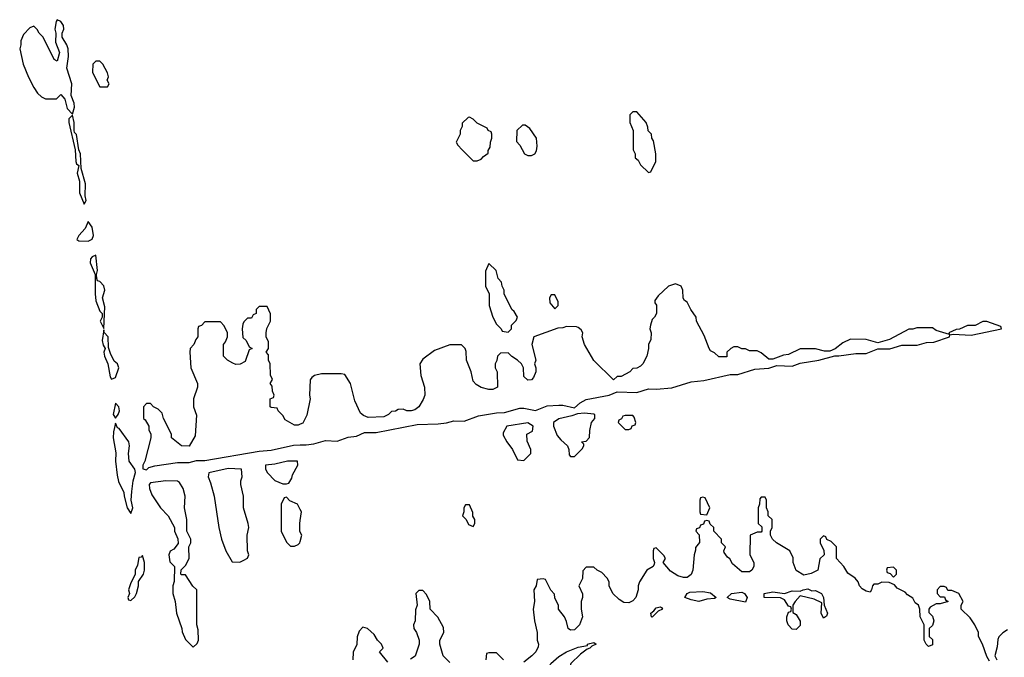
# Model space of a CAD drawing. Header units: inches. Extents: x 2769577 to 2880010, y 685631 to 825129.
# Tile 99 of 155: x 2798558 to 2803620, y 773043 to 776319. Entities that reach past the tile are written whole.
import ezdxf

# ---------------------------------------------------------------- set-up
doc = ezdxf.new("R2010")
doc.units = ezdxf.units.IN
doc.header["$MEASUREMENT"] = 0
doc.layers.add('C7797', color=7, linetype='Continuous')
doc.layers.add('C8707', color=7, linetype='Continuous')

msp = doc.modelspace()

# ---------------------------------------------------------------- linework, layer by layer
at = {"layer": 'C7797', "color": 4, "elevation": 4}
for points in [[(2798750, 776319), (2798744.9, 776310), (2798739.1, 776270), (2798744, 776250), (2798742.8, 776202.8), (2798762, 776150), (2798750, 776106), (2798735.3, 776115.3), (2798678, 776230), (2798658, 776250), (2798648.4, 776268.4), (2798630, 776286), (2798610, 776278), (2798576.9, 776243.1), (2798564.7, 776210), (2798564.7, 776190), (2798558, 776170), (2798576, 776090), (2798603.5, 776023.5), (2798631.3, 775970), (2798650, 775942), (2798670, 775922), (2798690, 775912), (2798747.3, 775912.7), (2798770, 775934), (2798790.7, 775910.7), (2798802.8, 775862.8), (2798830, 775834), (2798839.7, 775870), (2798838.3, 775890), (2798822, 775930), (2798826.6, 775990), (2798800.5, 776070), (2798809.6, 776129.6), (2798806.6, 776170), (2798800.7, 776190), (2798776.9, 776230), (2798775.6, 776250), (2798784.5, 776270), (2798783.7, 776290), (2798770, 776309.2)], [(2798970, 776106), (2798950, 776106), (2798934, 776090), (2798932, 776050), (2798943.6, 776023.6), (2798970, 775974), (2799010, 775974), (2799018, 775990), (2799008, 776008), (2799015.3, 776024.7), (2799010, 776046), (2798986, 776090)], [(2798830, 775828), (2798811.1, 775808.9), (2798810.8, 775790), (2798843, 775650), (2798846, 775590), (2798850, 775578), (2798862, 775570), (2798854, 775530), (2798866, 775490), (2798866, 775430), (2798890, 775371), (2798899.5, 775390), (2798894.7, 775414.7), (2798895.8, 775475.8), (2798874.1, 775554.2), (2798871, 775630), (2798861.2, 775650), (2798850, 775729), (2798840.1, 775740.1), (2798838, 775750), (2798838, 775790)], [(2798910, 775282), (2798894.4, 775245.6), (2798862, 775210), (2798852, 775190), (2798862, 775182), (2798910, 775180.3), (2798930, 775190.7), (2798937.3, 775210), (2798930, 775253.2)], [(2798950, 775108.7), (2798930, 775101.2), (2798922, 775090), (2798920.7, 775070), (2798946, 775010), (2798945.5, 774910), (2798950, 774874), (2798970, 774822), (2798982, 774810), (2798982, 774790), (2798971.3, 774770), (2798990, 774732), (2798995.9, 774844.1), (2798984.5, 774890), (2798995.8, 774930), (2798990, 774952), (2798970, 774974), (2798958, 774978), (2798954, 774990), (2798952.7, 775010), (2798958, 775030)], [(2798990, 774726), (2798982.8, 774670), (2798987.3, 774647.3), (2798998, 774630), (2798991, 774610), (2798994.8, 774590), (2799010.8, 774550), (2799023.4, 774483.4), (2799030, 774471.3), (2799050, 774481), (2799067, 774530), (2799060.9, 774550), (2799044.4, 774564.4), (2799024.1, 774604.1), (2799014.5, 774634.5), (2799012.4, 774690), (2798992.5, 774712.5)], [(2799050, 774348), (2799038.8, 774290), (2799050, 774271.3), (2799064, 774290), (2799071.3, 774310), (2799068, 774330)], [(2799050, 774246), (2799039.6, 774200.4), (2799038, 774170), (2799052.5, 774092.5), (2799050.5, 774050), (2799058.8, 773978.8), (2799066.2, 773946.2), (2799094, 773890), (2799094.8, 773870), (2799111.3, 773810), (2799130, 773782), (2799139.3, 773810), (2799131.5, 773850), (2799133.9, 773893.9), (2799141, 773950), (2799152.9, 773992.9), (2799149.6, 774010), (2799121.5, 774050), (2799116.8, 774090), (2799122.6, 774130), (2799119.7, 774150), (2799070, 774219), (2799061.2, 774221.2)], [(2799986, 774050), (2799934, 774050), (2799870, 774035.1), (2799822, 774030), (2799822, 774010), (2799832, 773990), (2799870, 773952), (2799910, 773934), (2799930, 773934), (2799942, 773938), (2799956.4, 773963.6), (2799960.4, 773979.6), (2799988, 774030)], [(2799630, 774012.8), (2799531, 773990), (2799526.8, 773970), (2799539.8, 773939.8), (2799558, 773870), (2799581, 773710), (2799596, 773650), (2799618, 773590), (2799650, 773534), (2799690, 773532), (2799710, 773542), (2799728.4, 773551.6), (2799735.3, 773570), (2799728.7, 773590), (2799728, 773670), (2799735.3, 773710), (2799733.2, 773730), (2799708.7, 773810), (2799708.7, 773870), (2799695.3, 773930), (2799695.3, 773950), (2799702, 773970), (2799698, 774010)], [(2799308.7, 773948.7), (2799230, 773939), (2799224, 773930), (2799224.9, 773910), (2799236.9, 773876.9), (2799282, 773810), (2799322, 773770), (2799354, 773710), (2799354, 773690), (2799371.6, 773651.6), (2799372.7, 773627.3), (2799350, 773598), (2799331.6, 773588.4), (2799324.7, 773570), (2799330, 773534), (2799354, 773510), (2799352.7, 773432.7), (2799344.7, 773410), (2799346, 773370), (2799358, 773330), (2799364.7, 773270), (2799392, 773190), (2799392.7, 773172.7), (2799410, 773134), (2799450, 773094), (2799470, 773114), (2799478, 773130), (2799476.4, 773183.6), (2799468, 773210), (2799468, 773390), (2799448.9, 773408.9), (2799410, 773466), (2799390, 773466), (2799386, 773470), (2799387.3, 773492.7), (2799410, 773514), (2799428.7, 773550), (2799428, 773610), (2799438, 773630), (2799438, 773650), (2799418, 773690), (2799418, 773750), (2799406, 773810), (2799408.7, 773870), (2799398, 773910), (2799380.4, 773940.4), (2799370, 773948)], [(2799190, 773566), (2799182, 773558), (2799170, 773555.3), (2799163.5, 773516.5), (2799152, 773490), (2799152, 773468), (2799130, 773426), (2799118, 773390), (2799122, 773370), (2799114, 773350), (2799118, 773338), (2799130, 773334), (2799150, 773354), (2799158, 773370), (2799168, 773410), (2799168, 773432), (2799194, 773470), (2799199, 773490), (2799199, 773530)]]:
    msp.add_lwpolyline(points, close=True, dxfattribs=at)
for points in [[(2800000, 774240.1), (2799990, 774235.3), (2799970, 774235.3), (2799923.1, 774263.1), (2799910, 774286), (2799886, 774310), (2799882, 774322), (2799850, 774326), (2799846, 774330), (2799846, 774370), (2799862, 774378), (2799866, 774390), (2799858, 774410), (2799856.4, 774436.4), (2799846, 774450), (2799858, 774470), (2799847.3, 774492.7), (2799846, 774550), (2799838, 774570), (2799836.4, 774596.4), (2799826, 774610), (2799838, 774630), (2799836.4, 774663.6), (2799826, 774690), (2799826, 774710), (2799828.4, 774731.6), (2799848, 774770), (2799847.3, 774807.3), (2799830, 774846), (2799790, 774846), (2799774, 774830), (2799774, 774810), (2799758, 774802), (2799750, 774786), (2799730, 774786), (2799710, 774766), (2799705.4, 774754.6), (2799701, 774730), (2799706, 774686), (2799722, 774670), (2799738, 774638), (2799754, 774630), (2799738, 774622), (2799716.9, 774563.1), (2799691.6, 774548.4), (2799670, 774548), (2799654.6, 774554.6), (2799626, 774570), (2799606, 774590), (2799606, 774650), (2799616.4, 774663.6), (2799626, 774690), (2799626, 774710), (2799610, 774746), (2799590, 774766), (2799510, 774766), (2799492.7, 774747.3), (2799478, 774742), (2799474, 774730), (2799474, 774690), (2799463.6, 774676.4), (2799454, 774650), (2799434, 774630), (2799432, 774610), (2799438, 774530), (2799472, 774450), (2799471.3, 774430), (2799451.3, 774370), (2799451.3, 774330), (2799467.3, 774287.3), (2799459.8, 774180.2), (2799430, 774128), (2799389.1, 774129.1), (2799338, 774170), (2799338, 774190), (2799298, 774270), (2799290, 774298), (2799270, 774318), (2799246, 774330), (2799230, 774346), (2799210, 774346), (2799194, 774330), (2799194, 774270), (2799203.6, 774263.6), (2799222, 774230), (2799222, 774210), (2799231.6, 774191.6), (2799232, 774170), (2799202, 774050), (2799191, 774030), (2799191.6, 774011.6), (2799210, 774006.8), (2799222.5, 774017.5), (2799253.4, 774026.6), (2799370, 774043.1), (2799430, 774043.1), (2799466.3, 774053.7), (2799510, 774053.1), (2799790, 774101.3), (2799850, 774107.2), (2799966.5, 774133.5), (2800000, 774133.8)], [(2800000, 773802), (2799986, 773830), (2799947.3, 773847.3), (2799930, 773866), (2799918, 773862), (2799902, 773830), (2799902, 773690), (2799930, 773634), (2799950, 773614), (2799970, 773614), (2799990, 773622), (2799998, 773630), (2800000, 773638)], [(2800000, 773686), (2799998, 773690), (2799998, 773730), (2800000, 773745)]]:
    msp.add_lwpolyline(points, dxfattribs=at)
at = {"layer": 'C8707', "color": 4, "elevation": 4}
for points in [[(2800870, 775818), (2800863.6, 775816.4), (2800832.7, 775787.3), (2800832, 775770), (2800822, 775750), (2800822, 775730), (2800802, 775690), (2800810, 775674), (2800832, 775650), (2800890, 775594), (2800910, 775594), (2800930, 775602), (2800943.1, 775616.9), (2800967.3, 775632.7), (2800967.3, 775647.3), (2800976.4, 775663.6), (2800978, 775690), (2800986, 775710), (2800986, 775730), (2800982, 775742), (2800966, 775750), (2800962, 775762), (2800910, 775788), (2800890, 775808)], [(2801730, 775846), (2801710, 775846), (2801694, 775830), (2801694, 775790), (2801712, 775750), (2801712, 775650), (2801722, 775630), (2801722, 775610), (2801736.9, 775596.9), (2801750, 775574), (2801790, 775534), (2801802, 775538), (2801828, 775590), (2801828, 775630), (2801816.4, 775696.4), (2801808, 775710), (2801806, 775730), (2801788.4, 775748.4), (2801787.3, 775767.3), (2801778, 775790)], [(2801156.4, 775776.4), (2801143.6, 775776.4), (2801114, 775750), (2801112.7, 775692.7), (2801130, 775674), (2801154, 775630), (2801170, 775622), (2801190, 775622), (2801206, 775630), (2801214.6, 775645.4), (2801218, 775670), (2801215.3, 775710), (2801180.4, 775760.4)], [(2800970, 775066), (2800952.7, 775027.3), (2800952, 774950), (2800972, 774910), (2800971.3, 774850), (2800991.1, 774791.1), (2801010, 774754), (2801034, 774730), (2801038, 774718), (2801070, 774714), (2801086, 774730), (2801086, 774750), (2801110, 774774), (2801118, 774790), (2801100.4, 774820.4), (2801089, 774829), (2801048, 774910), (2801048, 774930), (2801038, 774950), (2801035.3, 774970), (2801018, 774990), (2801008, 775030)], [(2801310, 774906), (2801290, 774906), (2801282, 774890), (2801283.6, 774863.6), (2801310, 774834), (2801326, 774850), (2801326, 774870)], [(2801462.5, 774297.5), (2801426, 774294), (2801397.3, 774282.7), (2801330, 774268.7), (2801302, 774250), (2801302, 774230), (2801322, 774182), (2801339.6, 774159.6), (2801374, 774130), (2801382, 774110), (2801383.6, 774083.6), (2801390, 774074), (2801410, 774074), (2801450, 774114), (2801458, 774130), (2801458, 774138), (2801446, 774150), (2801470, 774154), (2801487.3, 774172.7), (2801488.4, 774208.4), (2801498, 774250), (2801515.3, 774270), (2801514, 774290), (2801510, 774292.7)], [(2801710, 774286), (2801670, 774286), (2801658, 774282), (2801652.7, 774267.3), (2801638, 774262), (2801634, 774250), (2801670, 774214), (2801690, 774214), (2801702, 774218), (2801707.3, 774232.7), (2801722, 774238), (2801726, 774250), (2801716.4, 774276.4)], [(2801170, 774248), (2801062, 774230), (2801043.6, 774196.4), (2801043.6, 774183.6), (2801062, 774150), (2801092, 774110), (2801118, 774058), (2801150, 774054), (2801186, 774090), (2801186, 774110), (2801167.3, 774152.7), (2801166, 774190), (2801194.6, 774205.4), (2801198, 774230)], [(2802070, 773866), (2802058, 773862), (2802054, 773850), (2802054, 773790), (2802058, 773778), (2802090, 773774), (2802106, 773810), (2802082, 773862)], [(2800870, 773826), (2800850, 773826), (2800842, 773810), (2800842, 773790), (2800834, 773770), (2800854, 773750), (2800865.4, 773725.4), (2800890, 773714), (2800898, 773730), (2800898, 773750), (2800888, 773768), (2800887.3, 773787.3)], [(2803050, 773506), (2803018, 773502), (2803014, 773490), (2803018, 773478), (2803032.7, 773472.7), (2803050, 773454), (2803066, 773470), (2803066, 773490)], [(2802050, 773328.7), (2802010, 773337.2), (2801978, 773350), (2801988.7, 773370), (2802003.2, 773376.8), (2802070, 773380.7), (2802110, 773374), (2802138, 773350), (2802130, 773344), (2802090, 773341.2)], [(2802290, 773326), (2802210, 773341.2), (2802195.3, 773350), (2802218, 773370), (2802270, 773377.3), (2802284.7, 773370), (2802298, 773350)], [(2802630, 773384.7), (2802650, 773386), (2802681, 773370), (2802690.4, 773350.4), (2802694, 773310), (2802710.4, 773270), (2802706, 773254), (2802690, 773244), (2802678, 773270), (2802682, 773322), (2802642, 773342), (2802570, 773358), (2802544.7, 773330), (2802532, 773310), (2802532.7, 773272.7), (2802550, 773262), (2802571.1, 773228.9), (2802570, 773206), (2802550, 773186), (2802530, 773188), (2802508.7, 773210), (2802502, 773230), (2802502, 773250), (2802510, 773274), (2802522, 773278), (2802526, 773290), (2802522, 773302), (2802510, 773306), (2802490, 773338), (2802469, 773349), (2802386, 773350), (2802386, 773370), (2802430, 773378.8), (2802490, 773370.7), (2802530, 773384), (2802570, 773382), (2802586, 773390), (2802610, 773394)], [(2801810, 773249), (2801806, 773250), (2801802, 773270), (2801819, 773281), (2801830, 773296), (2801850, 773302), (2801858, 773298), (2801862, 773290), (2801841, 773279)], [(2801290, 772968.7), (2801280.2, 772980.2), (2801279, 772990), (2801289.5, 773010.5), (2801330, 773047.3), (2801370, 773070.5), (2801430, 773094), (2801476.4, 773103.6), (2801478, 773110), (2801490, 773114), (2801510, 773118), (2801522, 773110), (2801499.6, 773100.4), (2801490, 773089.2), (2801474.8, 773085.2), (2801440.5, 773059.5), (2801392, 773010), (2801386, 772994), (2801370, 772978), (2801306, 772974)]]:
    msp.add_lwpolyline(points, close=True, dxfattribs=at)
for points in [[(2800000, 774133.8), (2800030, 774134), (2800070, 774140.3), (2800130, 774156.1), (2800190, 774154), (2800247, 774173), (2800290, 774179.5), (2800330, 774197.1), (2800390, 774198), (2800600.8, 774239.2), (2800710, 774242), (2800753, 774247), (2800790, 774258.4), (2800843.3, 774256.7), (2800917.4, 774282.6), (2801010, 774298.7), (2801050, 774301.1), (2801130, 774322.6), (2801150, 774322.6), (2801210, 774310.4), (2801270, 774334.3), (2801330, 774338.3), (2801350, 774338), (2801410, 774324.7), (2801439.3, 774350), (2801470, 774367), (2801588, 774390), (2801630, 774406), (2801730, 774403), (2801790, 774422.6), (2801830, 774420.3), (2801910, 774428), (2802010, 774457.4), (2802075.8, 774464.2), (2802210, 774496.4), (2802250, 774495.5), (2802336.9, 774523.1), (2802410, 774528.8), (2802450, 774542), (2802530, 774539.1), (2802570, 774554.8), (2802666, 774570), (2802748, 774592), (2802770, 774591), (2802856.9, 774603.1), (2802910, 774603.8), (2802970, 774628.2), (2803031.9, 774628.1), (2803093.8, 774646.2), (2803172.7, 774647.3), (2803220.1, 774659.9), (2803258, 774662), (2803338, 774690), (2803340.4, 774699.6), (2803356.4, 774703.6), (2803450, 774697.3), (2803606, 774730), (2803602, 774742), (2803530, 774768.7), (2803510, 774768), (2803470, 774748), (2803430, 774748), (2803390, 774728), (2803372.7, 774727.3), (2803334, 774710), (2803338, 774702), (2803270, 774722), (2803250, 774735.3), (2803170, 774735.3), (2803150, 774728), (2803130, 774728), (2803030, 774675.3), (2802970, 774658), (2802910, 774675.3), (2802830, 774678), (2802790, 774658), (2802750, 774628), (2802723.6, 774616.4), (2802696.4, 774616.4), (2802650, 774628), (2802570, 774628), (2802510, 774598), (2802485.4, 774594.6), (2802430, 774575.3), (2802410, 774575.3), (2802370, 774608), (2802350, 774618), (2802310, 774618), (2802290, 774628), (2802270, 774628), (2802250, 774638), (2802230, 774638), (2802214, 774630), (2802194, 774610), (2802192.7, 774587.3), (2802152.7, 774587.3), (2802130, 774608), (2802110, 774618), (2802102, 774630), (2802076.5, 774696.5), (2802038, 774770), (2802035.3, 774790), (2802009.1, 774829.1), (2801990, 774868), (2801976.4, 774876.4), (2801968.4, 774888.4), (2801968, 774930), (2801958, 774950), (2801930, 774962), (2801894, 774950), (2801839.6, 774900.4), (2801823.6, 774876.4), (2801823.6, 774863.6), (2801831.3, 774851.3), (2801832, 774810), (2801822, 774790), (2801810, 774778), (2801801, 774750), (2801798, 774730), (2801804.7, 774710), (2801803.6, 774676.4), (2801791.3, 774650), (2801791.3, 774630), (2801782, 774590), (2801762, 774550), (2801750, 774538), (2801730, 774528), (2801710, 774526), (2801694, 774510), (2801650, 774486), (2801630, 774486), (2801611.6, 774468.4), (2801510, 774568), (2801460.9, 774650), (2801449, 774690), (2801454, 774710), (2801444.7, 774724.7), (2801430, 774738), (2801420.4, 774740.4), (2801370, 774742), (2801350, 774735.3), (2801325.4, 774734.6), (2801202, 774690), (2801191, 774650), (2801211, 774570), (2801204.7, 774550), (2801211.3, 774530), (2801211.3, 774510), (2801199.8, 774480.2), (2801190, 774468), (2801170, 774466), (2801150, 774486), (2801148, 774530), (2801138, 774550), (2801118, 774570), (2801089, 774589), (2801070, 774608), (2801030, 774606), (2801014, 774590), (2801011.6, 774568.4), (2801002, 774550), (2801002, 774530), (2801012, 774510), (2801014, 774430), (2800990, 774418), (2800970, 774418), (2800930, 774429), (2800904.8, 774444.8), (2800890, 774462), (2800879, 774510), (2800855.3, 774570), (2800854, 774614), (2800848.9, 774628.9), (2800830, 774648), (2800770, 774648.7), (2800690, 774619), (2800630, 774575.3), (2800616, 774550), (2800620.7, 774490), (2800638.8, 774430), (2800640.7, 774390), (2800632.8, 774367.2), (2800610.5, 774329.5), (2800590, 774314), (2800570, 774308.7), (2800548.9, 774308.9), (2800530, 774318), (2800503.6, 774316.4), (2800490, 774308), (2800470, 774306), (2800454, 774290), (2800430, 774278), (2800350, 774275.3), (2800324.7, 774284.7), (2800310, 774298), (2800280.2, 774360.2), (2800259, 774450), (2800230, 774495.3), (2800210, 774499), (2800110, 774499), (2800074, 774490), (2800059.6, 774480.4), (2800051.6, 774468.4), (2800047.7, 774390), (2800051, 774370), (2800033.7, 774286.3), (2800013.4, 774246.6), (2800000, 774240.1)], [(2803543.1, 773023.1), (2803530, 773046), (2803508.7, 773110), (2803488, 773150), (2803488, 773170), (2803468.7, 773210), (2803444.7, 773244.7), (2803398, 773290), (2803398, 773310), (2803408, 773330), (2803386, 773370), (2803350, 773386), (2803330, 773386), (2803322, 773402), (2803310, 773406), (2803290, 773406), (2803274, 773390), (2803274, 773370), (2803290, 773354), (2803312.7, 773352.7), (2803318, 773338), (2803332, 773330), (2803290, 773318), (2803270, 773318), (2803239.6, 773300.4), (2803232, 773290), (2803232.7, 773272.7), (2803250, 773254), (2803258, 773230), (2803250, 773206), (2803234, 773190), (2803234, 773150), (2803250, 773134), (2803250.9, 773109.1), (2803250, 773106), (2803230, 773098), (2803218, 773110), (2803208, 773130), (2803208, 773210), (2803188, 773250), (2803186, 773290), (2803178, 773310), (2803162, 773322), (2803150, 773346), (2803123.1, 773363.1), (2803110, 773378), (2803070, 773398), (2803055.3, 773415.3), (2803027.3, 773427.3), (2802990, 773428), (2802970, 773418), (2802950, 773418), (2802942, 773410), (2802938, 773390), (2802930, 773378), (2802910, 773382), (2802890, 773395.3), (2802875.3, 773410), (2802868.7, 773430), (2802854, 773450), (2802815.3, 773475.3), (2802795.3, 773510), (2802758, 773550), (2802758, 773610), (2802730, 773638), (2802707.3, 773647.3), (2802702, 773662), (2802690, 773666), (2802674, 773650), (2802674, 773630), (2802691.6, 773591.6), (2802694, 773570), (2802672, 773548), (2802662, 773490), (2802626.8, 773473.2), (2802590, 773465.2), (2802549.3, 773489.3), (2802535.3, 773530), (2802534.6, 773554.6), (2802518, 773590), (2802448, 773630), (2802428.9, 773648.9), (2802418, 773670), (2802418, 773690), (2802426, 773710), (2802426, 773750), (2802406, 773770), (2802406, 773790), (2802398, 773810), (2802398, 773850), (2802390, 773866), (2802370, 773866), (2802363.6, 773856.4), (2802362, 773830), (2802354, 773810), (2802354, 773730), (2802372.7, 773712.7), (2802374, 773690), (2802370, 773686), (2802350, 773686), (2802314, 773670), (2802312, 773570), (2802332, 773530), (2802332, 773510), (2802322, 773490), (2802310, 773482), (2802270, 773482), (2802223.1, 773523.1), (2802208.4, 773548.4), (2802196.4, 773556.4), (2802180.4, 773580.4), (2802178, 773590), (2802186, 773610), (2802166, 773630), (2802166, 773650), (2802126, 773690), (2802126, 773710), (2802107.3, 773727.3), (2802102, 773742), (2802090, 773746), (2802078, 773742), (2802072.7, 773727.3), (2802058, 773722), (2802052.7, 773707.3), (2802038, 773702), (2802034, 773690), (2802052, 773672), (2802052.7, 773632.7), (2802032.7, 773607.3), (2802032.7, 773592.7), (2802024.7, 773570), (2802018.8, 773490), (2802010, 773468.7), (2801990, 773453.2), (2801970, 773452.7), (2801942, 773462), (2801904.7, 773484.7), (2801866, 773530), (2801878, 773550), (2801870, 773566), (2801830, 773606), (2801818, 773602), (2801814, 773590), (2801814, 773550), (2801822, 773530), (2801819.6, 773520.4), (2801814, 773510), (2801782, 773490), (2801744.7, 773430), (2801738, 773410), (2801738, 773390), (2801724.9, 773350), (2801710, 773332.7), (2801690, 773322), (2801664.5, 773324.5), (2801640.2, 773340.2), (2801608, 773370), (2801588, 773410), (2801588, 773430), (2801578, 773450), (2801550, 773478), (2801526, 773490), (2801510, 773506), (2801470, 773506), (2801452.7, 773487.3), (2801451.6, 773448.4), (2801432, 773410), (2801451.6, 773368.4), (2801452, 773350), (2801444.7, 773330), (2801444.7, 773290), (2801452, 773250), (2801436, 773210), (2801410, 773184), (2801390, 773182), (2801378, 773190), (2801370, 773226), (2801359, 773250), (2801328.7, 773290), (2801328, 773308), (2801308.4, 773348.4), (2801307.3, 773367.3), (2801288.4, 773388.4), (2801262, 773442), (2801250, 773446), (2801218, 773442), (2801214, 773410), (2801202, 773390), (2801204.7, 773330), (2801198, 773290), (2801204.7, 773230), (2801218, 773170), (2801218, 773130), (2801224.7, 773110), (2801223.6, 773096.4), (2801211.3, 773070), (2801191.3, 773050), (2801150, 773017.2)], [(2800000, 773745), (2800006, 773790), (2800000, 773802)], [(2800000, 773638), (2800008, 773670), (2800000, 773686)], [(2800770, 773015.3), (2800735.3, 773050), (2800718, 773110), (2800718, 773130), (2800738, 773170), (2800736.4, 773196.4), (2800708.4, 773248.4), (2800668, 773290), (2800666, 773330), (2800650, 773366), (2800630, 773386), (2800610, 773386), (2800594, 773370), (2800602, 773310), (2800592.7, 773287.3), (2800592, 773230), (2800582, 773210), (2800584.7, 773190), (2800598, 773170), (2800612, 773130), (2800612, 773110), (2800590.9, 773049.1), (2800566.4, 773033.6)], [(2800450, 773018), (2800408, 773070), (2800426, 773090), (2800418, 773110), (2800398, 773130), (2800380.4, 773160.4), (2800346, 773190), (2800322, 773198), (2800303.6, 773176.4), (2800292.7, 773147.3), (2800291.6, 773108.4), (2800271.6, 773068.4), (2800271.3, 773030)], [(2803636.9, 773183.1), (2803611.6, 773168.4), (2803591.6, 773148.4), (2803586.4, 773133.6), (2803583.6, 773096.4), (2803572, 773050), (2803582, 773030)], [(2801046, 773030), (2801010, 773066), (2800970, 773066), (2800958, 773062), (2800954, 773030)]]:
    msp.add_lwpolyline(points, dxfattribs=at)

doc.saveas('drawing.dxf')
